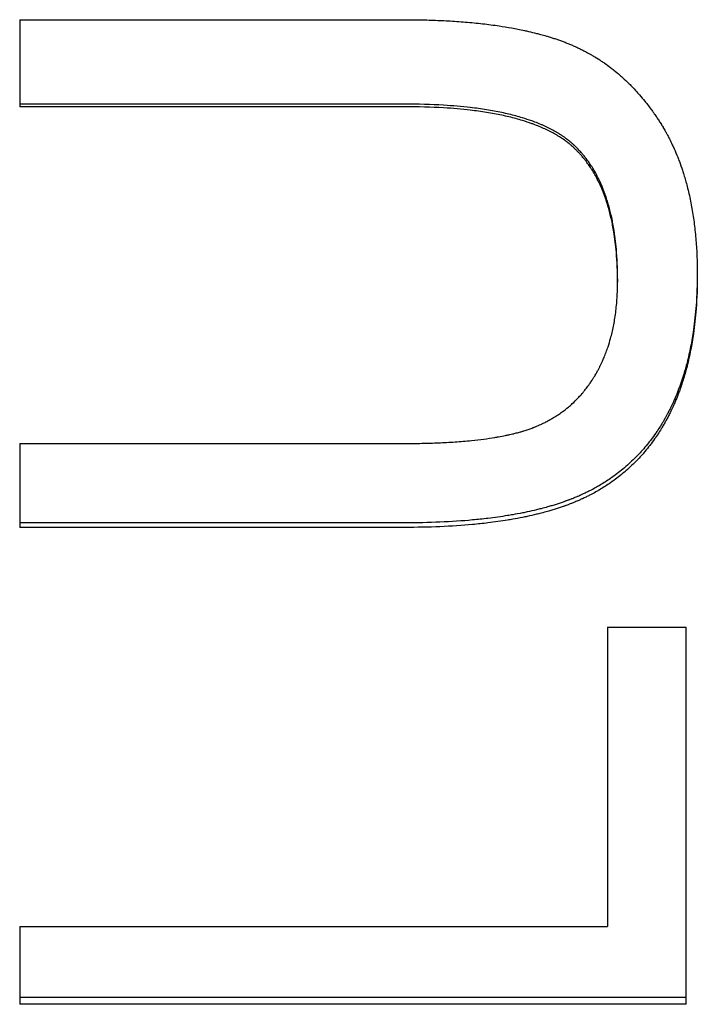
# Model space of a CAD drawing. Extents: x -0.05 to 5.95, y -2.42 to 2.42.
# Tile 4 of 12: x 0.64 to 1.12, y -1.06 to -0.35. Entities that reach past the tile are written whole.
import ezdxf

# ---------------------------------------------------------------- set-up
doc = ezdxf.new("R2010")
doc.units = 0
doc.header["$MEASUREMENT"] = 0
doc.layers.get('0').update_dxf_attribs({"linetype": 'CONTINUOUS'})

msp = doc.modelspace()

# ---------------------------------------------------------------- linework, layer by layer
for p, q in [((0.63518, -0.35062), (0.9125, -0.35062)), ((0.63518, -0.35062), (0.63518, -0.4133)), ((0.91213, -0.4133), (0.63518, -0.4133)), ((1.06579, -0.53722), (1.06579, -0.53969)), ((0.63518, -0.65582), (0.91213, -0.65582)), ((0.63518, -0.65582), (0.63518, -0.71627)), ((0.9125, -0.71627), (0.63518, -0.71627)), ((1.05848, -0.78808), (1.11518, -0.78808)), ((1.05848, -0.78808), (1.05848, -1.00357)), ((1.11518, -1.05972), (1.11518, -0.78808)), ((0.63518, -1.00357), (1.05848, -1.00357)), ((0.63518, -1.00357), (0.63518, -1.05972)), ((1.11518, -1.05972), (0.63518, -1.05972))]:
    msp.add_line(p, q)
for points, knots in [([(0.9125, -0.35062), (0.91687, -0.35062), (0.92117, -0.35066), (0.92538, -0.35075), (0.92959, -0.35084), (0.93372, -0.35097), (0.93776, -0.35115), (0.93979, -0.35123), (0.94179, -0.35133), (0.94377, -0.35144), (0.94798, -0.35168), (0.9521, -0.35196), (0.95612, -0.35229), (0.95825, -0.35247), (0.96036, -0.35266), (0.96244, -0.35286), (0.96659, -0.35327), (0.97065, -0.35373), (0.9746, -0.35425), (0.97657, -0.35451), (0.97852, -0.35478), (0.98044, -0.35507), (0.98347, -0.35552), (0.98644, -0.35601), (0.98934, -0.35653), (0.99252, -0.3571), (0.99563, -0.35771), (0.99866, -0.35837), (0.99967, -0.35859), (1.00067, -0.35881), (1.00166, -0.35904), (1.00364, -0.35949), (1.00559, -0.35997), (1.00751, -0.36046), (1.00846, -0.3607), (1.00941, -0.36095), (1.01035, -0.36121), (1.01176, -0.36159), (1.01315, -0.36198), (1.01453, -0.36239), (1.01498, -0.36252), (1.01544, -0.36266), (1.01589, -0.36279), (1.0168, -0.36307), (1.0177, -0.36334), (1.01858, -0.36363), (1.01903, -0.36377), (1.01947, -0.36391), (1.01991, -0.36405), (1.02082, -0.36435), (1.02172, -0.36465), (1.02261, -0.36496), (1.02307, -0.36512), (1.02353, -0.36528), (1.02398, -0.36544), (1.02489, -0.36576), (1.02579, -0.36608), (1.02668, -0.36642), (1.02712, -0.36658), (1.02756, -0.36675), (1.028, -0.36692), (1.02889, -0.36726), (1.02976, -0.3676), (1.03063, -0.36796), (1.03107, -0.36814), (1.0315, -0.36832), (1.03194, -0.3685), (1.0328, -0.36886), (1.03367, -0.36923), (1.03452, -0.36962), (1.03495, -0.36981), (1.03538, -0.37), (1.0358, -0.37019), (1.03665, -0.37058), (1.0375, -0.37098), (1.03834, -0.37139), (1.03876, -0.37159), (1.03918, -0.3718), (1.0396, -0.372), (1.04043, -0.37242), (1.04126, -0.37284), (1.04209, -0.37327), (1.0425, -0.37349), (1.04291, -0.37371), (1.04332, -0.37393), (1.04455, -0.37459), (1.04577, -0.37527), (1.04698, -0.37597), (1.04778, -0.37643), (1.04858, -0.37691), (1.04938, -0.37739), (1.05097, -0.37835), (1.05254, -0.37935), (1.05409, -0.38039), (1.05486, -0.3809), (1.05563, -0.38143), (1.05639, -0.38196), (1.05792, -0.38303), (1.05943, -0.38413), (1.06091, -0.38526), (1.06166, -0.38583), (1.0624, -0.38641), (1.06313, -0.38699), (1.0646, -0.38816), (1.06604, -0.38936), (1.06747, -0.3906), (1.06818, -0.39122), (1.06889, -0.39184), (1.06959, -0.39248), (1.071, -0.39375), (1.07238, -0.39505), (1.07374, -0.39639), (1.07443, -0.39706), (1.0751, -0.39774), (1.07577, -0.39842), (1.07712, -0.39979), (1.07844, -0.4012), (1.07974, -0.40264), (1.08039, -0.40336), (1.08104, -0.40408), (1.08168, -0.40482), (1.08296, -0.40629), (1.08423, -0.4078), (1.08547, -0.40934), (1.08609, -0.41011), (1.0867, -0.41089), (1.08731, -0.41167), (1.08823, -0.41285), (1.08913, -0.41405), (1.09002, -0.41527), (1.09032, -0.41567), (1.09062, -0.41608), (1.09091, -0.41649), (1.09136, -0.41711), (1.0918, -0.41773), (1.09223, -0.41835), (1.09238, -0.41856), (1.09252, -0.41877), (1.09267, -0.41898), (1.09296, -0.4194), (1.09325, -0.41982), (1.09353, -0.42024), (1.09368, -0.42045), (1.09382, -0.42066), (1.09396, -0.42088), (1.09425, -0.4213), (1.09453, -0.42173), (1.09482, -0.42216), (1.09496, -0.42237), (1.0951, -0.42259), (1.09524, -0.4228), (1.09552, -0.42323), (1.0958, -0.42367), (1.09608, -0.4241), (1.09622, -0.42432), (1.09636, -0.42454), (1.0965, -0.42475), (1.09678, -0.42519), (1.09706, -0.42563), (1.09733, -0.42607), (1.09747, -0.42629), (1.0976, -0.42652), (1.09774, -0.42674), (1.09801, -0.42718), (1.09828, -0.42763), (1.09855, -0.42807), (1.09868, -0.4283), (1.09882, -0.42852), (1.09895, -0.42875), (1.09921, -0.4292), (1.09948, -0.42965), (1.09974, -0.4301), (1.09987, -0.43033), (1.1, -0.43056), (1.10013, -0.43079), (1.10039, -0.43124), (1.10064, -0.4317), (1.1009, -0.43216), (1.10102, -0.43239), (1.10115, -0.43262), (1.10128, -0.43285), (1.10166, -0.43355), (1.10203, -0.43425), (1.1024, -0.43495), (1.10264, -0.43542), (1.10289, -0.43589), (1.10313, -0.43636), (1.10385, -0.43778), (1.10456, -0.43922), (1.10524, -0.44068), (1.1057, -0.44165), (1.10615, -0.44263), (1.10659, -0.44361), (1.10746, -0.44559), (1.10831, -0.4476), (1.10912, -0.44964), (1.10952, -0.45066), (1.10992, -0.45169), (1.1103, -0.45273), (1.11108, -0.45481), (1.11182, -0.45692), (1.11252, -0.45906), (1.11287, -0.46013), (1.11322, -0.46121), (1.11355, -0.4623), (1.1144, -0.46505), (1.11519, -0.46784), (1.11592, -0.47069), (1.11636, -0.47241), (1.11679, -0.47415), (1.11719, -0.47591), (1.118, -0.47943), (1.11872, -0.48302), (1.11937, -0.48669), (1.11969, -0.48852), (1.11999, -0.49038), (1.12027, -0.49225), (1.12084, -0.496), (1.12132, -0.49982), (1.12172, -0.50372), (1.12192, -0.50567), (1.1221, -0.50763), (1.12227, -0.50962), (1.12259, -0.51359), (1.12283, -0.51764), (1.12299, -0.52177), (1.12315, -0.52589), (1.12323, -0.53009), (1.12323, -0.53437)], [0, 0, 0, 0, 0.090582, 0.090582, 0.090582, 0.181164, 0.181164, 0.181164, 0.226455, 0.226455, 0.226455, 0.32266, 0.32266, 0.32266, 0.373575, 0.373575, 0.373575, 0.475403, 0.475403, 0.475403, 0.526317, 0.526317, 0.526317, 0.606568, 0.606568, 0.606568, 0.694577, 0.694577, 0.694577, 0.723913, 0.723913, 0.723913, 0.782586, 0.782586, 0.782586, 0.811923, 0.811923, 0.811923, 0.855928, 0.855928, 0.855928, 0.870596, 0.870596, 0.870596, 0.899932, 0.899932, 0.899932, 0.9146, 0.9146, 0.9146, 0.944894, 0.944894, 0.944894, 0.960519, 0.960519, 0.960519, 0.991769, 0.991769, 0.991769, 1.007394, 1.007394, 1.007394, 1.038644, 1.038644, 1.038644, 1.054269, 1.054269, 1.054269, 1.085519, 1.085519, 1.085519, 1.101144, 1.101144, 1.101144, 1.132394, 1.132394, 1.132394, 1.148019, 1.148019, 1.148019, 1.179269, 1.179269, 1.179269, 1.194894, 1.194894, 1.194894, 1.241769, 1.241769, 1.241769, 1.273019, 1.273019, 1.273019, 1.335519, 1.335519, 1.335519, 1.366769, 1.366769, 1.366769, 1.429269, 1.429269, 1.429269, 1.460519, 1.460519, 1.460519, 1.523019, 1.523019, 1.523019, 1.554269, 1.554269, 1.554269, 1.616769, 1.616769, 1.616769, 1.648019, 1.648019, 1.648019, 1.710519, 1.710519, 1.710519, 1.741769, 1.741769, 1.741769, 1.804269, 1.804269, 1.804269, 1.835519, 1.835519, 1.835519, 1.882394, 1.882394, 1.882394, 1.898019, 1.898019, 1.898019, 1.921456, 1.921456, 1.921456, 1.929269, 1.929269, 1.929269, 1.944894, 1.944894, 1.944894, 1.952706, 1.952706, 1.952706, 1.968331, 1.968331, 1.968331, 1.976144, 1.976144, 1.976144, 1.991769, 1.991769, 1.991769, 1.999581, 1.999581, 1.999581, 2.015206, 2.015206, 2.015206, 2.023019, 2.023019, 2.023019, 2.038644, 2.038644, 2.038644, 2.046456, 2.046456, 2.046456, 2.062081, 2.062081, 2.062081, 2.069894, 2.069894, 2.069894, 2.085519, 2.085519, 2.085519, 2.093331, 2.093331, 2.093331, 2.116769, 2.116769, 2.116769, 2.132394, 2.132394, 2.132394, 2.179269, 2.179269, 2.179269, 2.210519, 2.210519, 2.210519, 2.273019, 2.273019, 2.273019, 2.304269, 2.304269, 2.304269, 2.366769, 2.366769, 2.366769, 2.398019, 2.398019, 2.398019, 2.47683, 2.47683, 2.47683, 2.524391, 2.524391, 2.524391, 2.619512, 2.619512, 2.619512, 2.667073, 2.667073, 2.667073, 2.762195, 2.762195, 2.762195, 2.809756, 2.809756, 2.809756, 2.904878, 2.904878, 2.904878, 3, 3, 3, 3]), ([(1.06579, -0.53722), (1.06579, -0.52973), (1.0655, -0.52259), (1.06491, -0.5158), (1.06447, -0.5107), (1.06386, -0.50581), (1.06308, -0.50111), (1.06283, -0.49954), (1.06255, -0.498), (1.06226, -0.49648), (1.06167, -0.49343), (1.061, -0.49048), (1.06027, -0.48761), (1.0599, -0.48618), (1.05951, -0.48477), (1.05911, -0.48338), (1.0583, -0.4806), (1.05741, -0.47791), (1.05645, -0.47531), (1.05597, -0.47401), (1.05548, -0.47273), (1.05496, -0.47148), (1.05419, -0.46959), (1.05337, -0.46776), (1.05252, -0.46598), (1.05223, -0.46538), (1.05194, -0.46479), (1.05165, -0.46421), (1.05106, -0.46305), (1.05045, -0.4619), (1.04982, -0.46078), (1.04951, -0.46022), (1.04919, -0.45966), (1.04887, -0.45911), (1.04822, -0.45801), (1.04756, -0.45694), (1.04688, -0.45588), (1.04654, -0.45536), (1.04619, -0.45483), (1.04584, -0.45432), (1.04514, -0.45329), (1.04443, -0.45228), (1.04369, -0.45129), (1.04332, -0.4508), (1.04295, -0.45031), (1.04257, -0.44983), (1.042, -0.4491), (1.04143, -0.44839), (1.04084, -0.44769), (1.04064, -0.44746), (1.04045, -0.44723), (1.04025, -0.447), (1.03985, -0.44654), (1.03945, -0.44608), (1.03905, -0.44564), (1.03884, -0.44541), (1.03864, -0.44519), (1.03844, -0.44497), (1.03813, -0.44463), (1.03782, -0.4443), (1.03751, -0.44398), (1.0374, -0.44387), (1.0373, -0.44376), (1.03719, -0.44365), (1.03698, -0.44344), (1.03677, -0.44322), (1.03656, -0.44301), (1.03645, -0.4429), (1.03635, -0.4428), (1.03624, -0.44269), (1.03603, -0.44248), (1.03581, -0.44227), (1.0356, -0.44206), (1.03549, -0.44196), (1.03538, -0.44185), (1.03528, -0.44175), (1.03506, -0.44154), (1.03484, -0.44133), (1.03462, -0.44113), (1.03451, -0.44103), (1.0344, -0.44093), (1.03429, -0.44082), (1.03407, -0.44062), (1.03385, -0.44042), (1.03363, -0.44022), (1.03352, -0.44012), (1.03341, -0.44002), (1.03329, -0.43992), (1.03307, -0.43972), (1.03284, -0.43952), (1.03261, -0.43932), (1.0325, -0.43922), (1.03238, -0.43912), (1.03227, -0.43903), (1.03203, -0.43883), (1.0318, -0.43863), (1.03157, -0.43844), (1.03145, -0.43834), (1.03133, -0.43825), (1.03121, -0.43815), (1.03097, -0.43795), (1.03073, -0.43776), (1.03049, -0.43757), (1.03037, -0.43748), (1.03025, -0.43738), (1.03013, -0.43728), (1.02976, -0.437), (1.02939, -0.43672), (1.02901, -0.43644), (1.02876, -0.43625), (1.02851, -0.43606), (1.02825, -0.43588), (1.02775, -0.43551), (1.02723, -0.43514), (1.0267, -0.43478), (1.02644, -0.4346), (1.02617, -0.43442), (1.02591, -0.43424), (1.0251, -0.4337), (1.02428, -0.43318), (1.02344, -0.43266), (1.02288, -0.43231), (1.02231, -0.43197), (1.02174, -0.43163), (1.02058, -0.43096), (1.0194, -0.4303), (1.01818, -0.42966), (1.01757, -0.42934), (1.01695, -0.42903), (1.01632, -0.42872), (1.01507, -0.42809), (1.01378, -0.42749), (1.01246, -0.4269), (1.01179, -0.4266), (1.01113, -0.42631), (1.01045, -0.42603), (1.00909, -0.42545), (1.0077, -0.4249), (1.00628, -0.42436), (1.00557, -0.42409), (1.00485, -0.42382), (1.00412, -0.42356), (1.00194, -0.42278), (0.99968, -0.42203), (0.99734, -0.42133), (0.99578, -0.42085), (0.99419, -0.4204), (0.99257, -0.41996), (0.98932, -0.41908), (0.98593, -0.41828), (0.98241, -0.41753), (0.98065, -0.41716), (0.97886, -0.41681), (0.97704, -0.41647), (0.97338, -0.4158), (0.96959, -0.41519), (0.96567, -0.41465), (0.96371, -0.41438), (0.96171, -0.41413), (0.95969, -0.41389), (0.9536, -0.41318), (0.94721, -0.41263), (0.94052, -0.41222), (0.9316, -0.41168), (0.92213, -0.41141), (0.91213, -0.41141)], [0, 0, 0, 0, 0.166667, 0.166667, 0.166667, 0.291667, 0.291667, 0.291667, 0.333333, 0.333333, 0.333333, 0.416667, 0.416667, 0.416667, 0.458333, 0.458333, 0.458333, 0.541667, 0.541667, 0.541667, 0.583333, 0.583333, 0.583333, 0.645833, 0.645833, 0.645833, 0.666667, 0.666667, 0.666667, 0.708333, 0.708333, 0.708333, 0.729167, 0.729167, 0.729167, 0.770833, 0.770833, 0.770833, 0.791667, 0.791667, 0.791667, 0.833333, 0.833333, 0.833333, 0.854167, 0.854167, 0.854167, 0.885417, 0.885417, 0.885417, 0.895833, 0.895833, 0.895833, 0.916667, 0.916667, 0.916667, 0.927083, 0.927083, 0.927083, 0.942708, 0.942708, 0.942708, 0.947917, 0.947917, 0.947917, 0.958333, 0.958333, 0.958333, 0.963542, 0.963542, 0.963542, 0.973958, 0.973958, 0.973958, 0.979167, 0.979167, 0.979167, 0.989583, 0.989583, 0.989583, 0.994792, 0.994792, 0.994792, 1.005208, 1.005208, 1.005208, 1.010417, 1.010417, 1.010417, 1.020833, 1.020833, 1.020833, 1.026042, 1.026042, 1.026042, 1.036458, 1.036458, 1.036458, 1.041667, 1.041667, 1.041667, 1.052083, 1.052083, 1.052083, 1.057292, 1.057292, 1.057292, 1.072917, 1.072917, 1.072917, 1.083333, 1.083333, 1.083333, 1.104167, 1.104167, 1.104167, 1.114583, 1.114583, 1.114583, 1.145833, 1.145833, 1.145833, 1.166667, 1.166667, 1.166667, 1.208333, 1.208333, 1.208333, 1.229167, 1.229167, 1.229167, 1.270833, 1.270833, 1.270833, 1.291667, 1.291667, 1.291667, 1.333333, 1.333333, 1.333333, 1.354167, 1.354167, 1.354167, 1.416667, 1.416667, 1.416667, 1.458333, 1.458333, 1.458333, 1.541667, 1.541667, 1.541667, 1.583333, 1.583333, 1.583333, 1.666667, 1.666667, 1.666667, 1.708333, 1.708333, 1.708333, 1.833333, 1.833333, 1.833333, 2, 2, 2, 2]), ([(1.06579, -0.53969), (1.06579, -0.53216), (1.0655, -0.52499), (1.06491, -0.51816), (1.06447, -0.51305), (1.06386, -0.50813), (1.06308, -0.50341), (1.06283, -0.50184), (1.06255, -0.50028), (1.06226, -0.49876), (1.06167, -0.4957), (1.061, -0.49273), (1.06027, -0.48985), (1.0599, -0.48841), (1.05951, -0.48699), (1.05911, -0.4856), (1.0583, -0.4828), (1.05741, -0.4801), (1.05645, -0.47749), (1.05597, -0.47619), (1.05548, -0.4749), (1.05496, -0.47364), (1.05419, -0.47175), (1.05337, -0.46991), (1.05252, -0.46812), (1.05166, -0.46632), (1.05076, -0.46458), (1.04982, -0.46289), (1.04951, -0.46233), (1.04919, -0.46177), (1.04887, -0.46122), (1.04822, -0.46012), (1.04756, -0.45903), (1.04688, -0.45797), (1.04654, -0.45744), (1.04619, -0.45692), (1.04584, -0.4564), (1.04514, -0.45537), (1.04443, -0.45435), (1.04369, -0.45336), (1.04332, -0.45286), (1.04295, -0.45237), (1.04257, -0.45189), (1.042, -0.45116), (1.04143, -0.45045), (1.04084, -0.44975), (1.04025, -0.44904), (1.03966, -0.44836), (1.03905, -0.44768), (1.03854, -0.44712), (1.03803, -0.44656), (1.03751, -0.44602), (1.0374, -0.44591), (1.0373, -0.4458), (1.03719, -0.44569), (1.03688, -0.44536), (1.03656, -0.44504), (1.03624, -0.44472), (1.03603, -0.44451), (1.03581, -0.4443), (1.0356, -0.44409), (1.03528, -0.44377), (1.03495, -0.44346), (1.03462, -0.44315), (1.03451, -0.44305), (1.0344, -0.44295), (1.03429, -0.44285), (1.03407, -0.44264), (1.03385, -0.44244), (1.03363, -0.44224), (1.03352, -0.44214), (1.03341, -0.44204), (1.03329, -0.44194), (1.03307, -0.44174), (1.03284, -0.44154), (1.03261, -0.44134), (1.0325, -0.44124), (1.03238, -0.44114), (1.03227, -0.44104), (1.03203, -0.44084), (1.0318, -0.44065), (1.03157, -0.44045), (1.03145, -0.44035), (1.03133, -0.44026), (1.03121, -0.44016), (1.03097, -0.43996), (1.03073, -0.43977), (1.03049, -0.43958), (1.03037, -0.43948), (1.03025, -0.43939), (1.03013, -0.43929), (1.02976, -0.439), (1.02939, -0.43872), (1.02901, -0.43844), (1.02876, -0.43825), (1.02851, -0.43806), (1.02825, -0.43788), (1.02775, -0.4375), (1.02723, -0.43714), (1.0267, -0.43677), (1.02644, -0.43659), (1.02617, -0.43641), (1.02591, -0.43623), (1.0251, -0.43569), (1.02428, -0.43516), (1.02344, -0.43464), (1.02288, -0.4343), (1.02231, -0.43395), (1.02174, -0.43361), (1.02058, -0.43294), (1.0194, -0.43228), (1.01818, -0.43164), (1.01757, -0.43131), (1.01695, -0.431), (1.01632, -0.43068), (1.01507, -0.43006), (1.01378, -0.42945), (1.01246, -0.42886), (1.01179, -0.42856), (1.01113, -0.42827), (1.01045, -0.42798), (1.00909, -0.42741), (1.0077, -0.42685), (1.00628, -0.42631), (1.00557, -0.42603), (1.00485, -0.42577), (1.00412, -0.42551), (1.00194, -0.42472), (0.99968, -0.42397), (0.99734, -0.42326), (0.99578, -0.42278), (0.99419, -0.42233), (0.99257, -0.42189), (0.98932, -0.42101), (0.98593, -0.42019), (0.98241, -0.41945), (0.98065, -0.41908), (0.97886, -0.41872), (0.97704, -0.41838), (0.97338, -0.4177), (0.96959, -0.41709), (0.96567, -0.41655), (0.96371, -0.41628), (0.96171, -0.41603), (0.95969, -0.41579), (0.9536, -0.41508), (0.94721, -0.41452), (0.94052, -0.41411), (0.9316, -0.41357), (0.92213, -0.4133), (0.91213, -0.4133)], [0, 0, 0, 0, 0.166667, 0.166667, 0.166667, 0.291667, 0.291667, 0.291667, 0.333333, 0.333333, 0.333333, 0.416667, 0.416667, 0.416667, 0.458333, 0.458333, 0.458333, 0.541667, 0.541667, 0.541667, 0.583333, 0.583333, 0.583333, 0.645833, 0.645833, 0.645833, 0.708333, 0.708333, 0.708333, 0.729167, 0.729167, 0.729167, 0.770833, 0.770833, 0.770833, 0.791667, 0.791667, 0.791667, 0.833333, 0.833333, 0.833333, 0.854167, 0.854167, 0.854167, 0.885417, 0.885417, 0.885417, 0.916667, 0.916667, 0.916667, 0.942708, 0.942708, 0.942708, 0.947917, 0.947917, 0.947917, 0.963542, 0.963542, 0.963542, 0.973958, 0.973958, 0.973958, 0.989583, 0.989583, 0.989583, 0.994792, 0.994792, 0.994792, 1.005208, 1.005208, 1.005208, 1.010417, 1.010417, 1.010417, 1.020833, 1.020833, 1.020833, 1.026042, 1.026042, 1.026042, 1.036458, 1.036458, 1.036458, 1.041667, 1.041667, 1.041667, 1.052083, 1.052083, 1.052083, 1.057292, 1.057292, 1.057292, 1.072917, 1.072917, 1.072917, 1.083333, 1.083333, 1.083333, 1.104167, 1.104167, 1.104167, 1.114583, 1.114583, 1.114583, 1.145833, 1.145833, 1.145833, 1.166667, 1.166667, 1.166667, 1.208333, 1.208333, 1.208333, 1.229167, 1.229167, 1.229167, 1.270833, 1.270833, 1.270833, 1.291667, 1.291667, 1.291667, 1.333333, 1.333333, 1.333333, 1.354167, 1.354167, 1.354167, 1.416667, 1.416667, 1.416667, 1.458333, 1.458333, 1.458333, 1.541667, 1.541667, 1.541667, 1.583333, 1.583333, 1.583333, 1.666667, 1.666667, 1.666667, 1.708333, 1.708333, 1.708333, 1.833333, 1.833333, 1.833333, 2, 2, 2, 2]), ([(1.12323, -0.53317), (1.1232, -0.54117), (1.12291, -0.54889), (1.12235, -0.55634), (1.12189, -0.56242), (1.12126, -0.56833), (1.12044, -0.57404), (1.12015, -0.57608), (1.11984, -0.5781), (1.1195, -0.58009), (1.11883, -0.58408), (1.11807, -0.58798), (1.11721, -0.59178), (1.11679, -0.59368), (1.11634, -0.59555), (1.11586, -0.59741), (1.11513, -0.60029), (1.11434, -0.60313), (1.11349, -0.6059), (1.11319, -0.60689), (1.11288, -0.60788), (1.11256, -0.60886), (1.11192, -0.61082), (1.11126, -0.61275), (1.11057, -0.61465), (1.11022, -0.6156), (1.10987, -0.61655), (1.10951, -0.61748), (1.10879, -0.61935), (1.10804, -0.6212), (1.10726, -0.62301), (1.10687, -0.62392), (1.10648, -0.62482), (1.10608, -0.62571), (1.10547, -0.62705), (1.10485, -0.62837), (1.10422, -0.62968), (1.104, -0.63011), (1.10379, -0.63055), (1.10358, -0.63098), (1.10314, -0.63184), (1.10271, -0.6327), (1.10226, -0.63355), (1.10204, -0.63397), (1.10181, -0.63439), (1.10159, -0.63481), (1.10125, -0.63545), (1.1009, -0.63609), (1.10055, -0.63672), (1.10043, -0.63693), (1.10031, -0.63715), (1.10019, -0.63736), (1.09995, -0.63779), (1.0997, -0.63821), (1.09946, -0.63864), (1.09934, -0.63885), (1.09921, -0.63906), (1.09909, -0.63927), (1.09872, -0.6399), (1.09835, -0.64053), (1.09797, -0.64115), (1.09772, -0.64157), (1.09747, -0.64198), (1.09721, -0.64239), (1.09645, -0.64363), (1.09567, -0.64485), (1.09487, -0.64605), (1.09434, -0.64685), (1.09381, -0.64764), (1.09326, -0.64842), (1.09218, -0.64999), (1.09106, -0.65153), (1.08992, -0.65303), (1.08935, -0.65379), (1.08878, -0.65453), (1.08819, -0.65527), (1.08702, -0.65675), (1.08583, -0.65819), (1.08461, -0.6596), (1.08399, -0.66031), (1.08338, -0.66101), (1.08275, -0.6617), (1.08088, -0.66378), (1.07894, -0.66578), (1.07694, -0.66771), (1.07561, -0.669), (1.07426, -0.67026), (1.07287, -0.67149), (1.0701, -0.67395), (1.06722, -0.67628), (1.06423, -0.67849), (1.06274, -0.6796), (1.06122, -0.68067), (1.05967, -0.68171), (1.05735, -0.68328), (1.05496, -0.68478), (1.05252, -0.68621), (1.0517, -0.68668), (1.05088, -0.68715), (1.05005, -0.68761), (1.04881, -0.6883), (1.04755, -0.68898), (1.04628, -0.68963), (1.04586, -0.68985), (1.04543, -0.69007), (1.045, -0.69028), (1.04415, -0.69071), (1.04328, -0.69114), (1.04241, -0.69155), (1.04198, -0.69176), (1.04154, -0.69196), (1.04111, -0.69217), (1.04045, -0.69247), (1.03979, -0.69277), (1.03912, -0.69307), (1.0389, -0.69317), (1.03868, -0.69327), (1.03846, -0.69337), (1.03801, -0.69356), (1.03757, -0.69376), (1.03712, -0.69395), (1.03689, -0.69404), (1.03667, -0.69414), (1.03644, -0.69423), (1.03599, -0.69442), (1.03554, -0.69461), (1.03509, -0.6948), (1.03486, -0.69489), (1.03464, -0.69499), (1.03441, -0.69508), (1.03395, -0.69526), (1.0335, -0.69544), (1.03304, -0.69563), (1.03281, -0.69572), (1.03258, -0.69581), (1.03235, -0.6959), (1.03189, -0.69607), (1.03143, -0.69625), (1.03096, -0.69643), (1.03073, -0.69652), (1.03049, -0.6966), (1.03026, -0.69669), (1.02979, -0.69687), (1.02932, -0.69704), (1.02885, -0.69721), (1.02861, -0.6973), (1.02837, -0.69738), (1.02813, -0.69747), (1.02742, -0.69772), (1.0267, -0.69798), (1.02597, -0.69823), (1.02549, -0.69839), (1.025, -0.69856), (1.02451, -0.69872), (1.02354, -0.69905), (1.02255, -0.69937), (1.02155, -0.69969), (1.02105, -0.69984), (1.02055, -0.7), (1.02004, -0.70016), (1.01903, -0.70047), (1.01801, -0.70077), (1.01698, -0.70107), (1.01647, -0.70122), (1.01595, -0.70137), (1.01543, -0.70151), (1.01387, -0.70195), (1.01228, -0.70238), (1.01068, -0.7028), (1.0096, -0.70307), (1.00852, -0.70334), (1.00743, -0.70361), (1.00524, -0.70414), (1.00301, -0.70465), (1.00075, -0.70513), (0.99961, -0.70537), (0.99847, -0.70561), (0.99731, -0.70584), (0.995, -0.7063), (0.99265, -0.70675), (0.99025, -0.70716), (0.98906, -0.70737), (0.98785, -0.70758), (0.98663, -0.70777), (0.98204, -0.70852), (0.97729, -0.70918), (0.9724, -0.70977), (0.96881, -0.7102), (0.96514, -0.71059), (0.96138, -0.71093), (0.95388, -0.71162), (0.94605, -0.71214), (0.9379, -0.71248), (0.92976, -0.71283), (0.92129, -0.713), (0.9125, -0.713)], [0.009559, 0.009559, 0.009559, 0.009559, 0.194948, 0.194948, 0.194948, 0.346576, 0.346576, 0.346576, 0.400729, 0.400729, 0.400729, 0.509034, 0.509034, 0.509034, 0.563187, 0.563187, 0.563187, 0.64759, 0.64759, 0.64759, 0.67784, 0.67784, 0.67784, 0.738341, 0.738341, 0.738341, 0.768591, 0.768591, 0.768591, 0.829091, 0.829091, 0.829091, 0.859341, 0.859341, 0.859341, 0.904716, 0.904716, 0.904716, 0.919842, 0.919842, 0.919842, 0.950092, 0.950092, 0.950092, 0.965217, 0.965217, 0.965217, 0.988154, 0.988154, 0.988154, 0.995967, 0.995967, 0.995967, 1.011592, 1.011592, 1.011592, 1.019404, 1.019404, 1.019404, 1.042842, 1.042842, 1.042842, 1.058467, 1.058467, 1.058467, 1.105342, 1.105342, 1.105342, 1.136592, 1.136592, 1.136592, 1.199092, 1.199092, 1.199092, 1.230342, 1.230342, 1.230342, 1.292842, 1.292842, 1.292842, 1.324092, 1.324092, 1.324092, 1.417842, 1.417842, 1.417842, 1.480342, 1.480342, 1.480342, 1.605342, 1.605342, 1.605342, 1.667842, 1.667842, 1.667842, 1.761592, 1.761592, 1.761592, 1.792842, 1.792842, 1.792842, 1.839717, 1.839717, 1.839717, 1.855342, 1.855342, 1.855342, 1.886592, 1.886592, 1.886592, 1.902217, 1.902217, 1.902217, 1.925654, 1.925654, 1.925654, 1.933467, 1.933467, 1.933467, 1.949092, 1.949092, 1.949092, 1.956904, 1.956904, 1.956904, 1.972529, 1.972529, 1.972529, 1.980342, 1.980342, 1.980342, 1.995967, 1.995967, 1.995967, 2.003779, 2.003779, 2.003779, 2.019404, 2.019404, 2.019404, 2.027217, 2.027217, 2.027217, 2.042842, 2.042842, 2.042842, 2.050654, 2.050654, 2.050654, 2.074092, 2.074092, 2.074092, 2.089717, 2.089717, 2.089717, 2.120967, 2.120967, 2.120967, 2.136592, 2.136592, 2.136592, 2.167842, 2.167842, 2.167842, 2.183467, 2.183467, 2.183467, 2.230342, 2.230342, 2.230342, 2.261592, 2.261592, 2.261592, 2.324092, 2.324092, 2.324092, 2.355342, 2.355342, 2.355342, 2.417842, 2.417842, 2.417842, 2.449092, 2.449092, 2.449092, 2.566951, 2.566951, 2.566951, 2.653561, 2.653561, 2.653561, 2.826781, 2.826781, 2.826781, 3, 3, 3, 3]), ([(1.12323, -0.53437), (1.12323, -0.54285), (1.12294, -0.55102), (1.12235, -0.55889), (1.12189, -0.565), (1.12126, -0.57093), (1.12044, -0.57667), (1.12015, -0.57873), (1.11984, -0.58075), (1.1195, -0.58276), (1.11883, -0.58676), (1.11807, -0.59067), (1.11721, -0.59449), (1.11679, -0.5964), (1.11634, -0.59829), (1.11586, -0.60015), (1.11513, -0.60305), (1.11434, -0.60589), (1.11349, -0.60868), (1.11258, -0.61168), (1.1116, -0.61461), (1.11057, -0.61747), (1.11022, -0.61843), (1.10987, -0.61937), (1.10951, -0.62031), (1.10879, -0.62219), (1.10804, -0.62405), (1.10726, -0.62587), (1.10687, -0.62678), (1.10648, -0.62768), (1.10608, -0.62858), (1.10547, -0.62992), (1.10485, -0.63125), (1.10422, -0.63257), (1.104, -0.633), (1.10379, -0.63344), (1.10358, -0.63387), (1.10314, -0.63474), (1.10271, -0.6356), (1.10226, -0.63645), (1.10204, -0.63688), (1.10181, -0.6373), (1.10159, -0.63773), (1.10113, -0.63859), (1.10066, -0.63944), (1.10019, -0.64028), (1.09995, -0.64071), (1.0997, -0.64114), (1.09946, -0.64156), (1.09897, -0.64242), (1.09847, -0.64326), (1.09797, -0.64409), (1.09772, -0.64451), (1.09747, -0.64493), (1.09721, -0.64534), (1.09645, -0.64658), (1.09567, -0.6478), (1.09487, -0.64901), (1.09434, -0.64981), (1.09381, -0.65061), (1.09326, -0.6514), (1.09218, -0.65297), (1.09106, -0.65452), (1.08992, -0.65603), (1.08935, -0.65679), (1.08878, -0.65754), (1.08819, -0.65828), (1.08702, -0.65976), (1.08583, -0.66121), (1.08461, -0.66263), (1.08399, -0.66334), (1.08338, -0.66404), (1.08275, -0.66474), (1.08088, -0.66682), (1.07894, -0.66883), (1.07694, -0.67078), (1.07561, -0.67207), (1.07426, -0.67334), (1.07287, -0.67457), (1.0701, -0.67704), (1.06722, -0.67938), (1.06423, -0.6816), (1.06274, -0.68271), (1.06122, -0.68379), (1.05967, -0.68484), (1.05735, -0.68642), (1.05496, -0.68792), (1.05252, -0.68935), (1.0517, -0.68983), (1.05088, -0.6903), (1.05005, -0.69076), (1.04881, -0.69146), (1.04755, -0.69214), (1.04628, -0.6928), (1.04586, -0.69302), (1.04543, -0.69323), (1.045, -0.69345), (1.04415, -0.69388), (1.04328, -0.69431), (1.04241, -0.69472), (1.04198, -0.69493), (1.04154, -0.69514), (1.04111, -0.69534), (1.04045, -0.69565), (1.03979, -0.69595), (1.03912, -0.69625), (1.0389, -0.69635), (1.03868, -0.69645), (1.03846, -0.69655), (1.03801, -0.69674), (1.03757, -0.69694), (1.03712, -0.69713), (1.03689, -0.69723), (1.03667, -0.69732), (1.03644, -0.69742), (1.03599, -0.69761), (1.03554, -0.6978), (1.03509, -0.69799), (1.03486, -0.69808), (1.03464, -0.69817), (1.03441, -0.69827), (1.03395, -0.69845), (1.0335, -0.69864), (1.03304, -0.69882), (1.03281, -0.69891), (1.03258, -0.699), (1.03235, -0.69909), (1.03189, -0.69927), (1.03143, -0.69945), (1.03096, -0.69962), (1.03073, -0.69971), (1.03049, -0.6998), (1.03026, -0.69989), (1.02979, -0.70006), (1.02932, -0.70024), (1.02885, -0.70041), (1.02861, -0.7005), (1.02837, -0.70058), (1.02813, -0.70067), (1.02742, -0.70093), (1.0267, -0.70118), (1.02597, -0.70143), (1.02549, -0.7016), (1.025, -0.70176), (1.02451, -0.70193), (1.02354, -0.70226), (1.02255, -0.70258), (1.02155, -0.7029), (1.02105, -0.70305), (1.02055, -0.70321), (1.02004, -0.70337), (1.01903, -0.70368), (1.01801, -0.70399), (1.01698, -0.70429), (1.01647, -0.70444), (1.01595, -0.70458), (1.01543, -0.70473), (1.01387, -0.70517), (1.01228, -0.7056), (1.01068, -0.70602), (1.0096, -0.7063), (1.00852, -0.70657), (1.00743, -0.70684), (1.00524, -0.70737), (1.00301, -0.70788), (1.00075, -0.70837), (0.99961, -0.70861), (0.99847, -0.70885), (0.99731, -0.70908), (0.995, -0.70954), (0.99265, -0.70999), (0.99025, -0.71041), (0.98906, -0.71062), (0.98785, -0.71082), (0.98663, -0.71102), (0.98204, -0.71177), (0.97729, -0.71244), (0.9724, -0.71303), (0.96881, -0.71346), (0.96514, -0.71385), (0.96138, -0.71419), (0.95388, -0.71488), (0.94605, -0.7154), (0.9379, -0.71575), (0.92976, -0.7161), (0.92129, -0.71627), (0.9125, -0.71627)], [0, 0, 0, 0, 0.194948, 0.194948, 0.194948, 0.346576, 0.346576, 0.346576, 0.400729, 0.400729, 0.400729, 0.509034, 0.509034, 0.509034, 0.563187, 0.563187, 0.563187, 0.64759, 0.64759, 0.64759, 0.738341, 0.738341, 0.738341, 0.768591, 0.768591, 0.768591, 0.829091, 0.829091, 0.829091, 0.859341, 0.859341, 0.859341, 0.904716, 0.904716, 0.904716, 0.919842, 0.919842, 0.919842, 0.950092, 0.950092, 0.950092, 0.965217, 0.965217, 0.965217, 0.995967, 0.995967, 0.995967, 1.011592, 1.011592, 1.011592, 1.042842, 1.042842, 1.042842, 1.058467, 1.058467, 1.058467, 1.105342, 1.105342, 1.105342, 1.136592, 1.136592, 1.136592, 1.199092, 1.199092, 1.199092, 1.230342, 1.230342, 1.230342, 1.292842, 1.292842, 1.292842, 1.324092, 1.324092, 1.324092, 1.417842, 1.417842, 1.417842, 1.480342, 1.480342, 1.480342, 1.605342, 1.605342, 1.605342, 1.667842, 1.667842, 1.667842, 1.761592, 1.761592, 1.761592, 1.792842, 1.792842, 1.792842, 1.839717, 1.839717, 1.839717, 1.855342, 1.855342, 1.855342, 1.886592, 1.886592, 1.886592, 1.902217, 1.902217, 1.902217, 1.925654, 1.925654, 1.925654, 1.933467, 1.933467, 1.933467, 1.949092, 1.949092, 1.949092, 1.956904, 1.956904, 1.956904, 1.972529, 1.972529, 1.972529, 1.980342, 1.980342, 1.980342, 1.995967, 1.995967, 1.995967, 2.003779, 2.003779, 2.003779, 2.019404, 2.019404, 2.019404, 2.027217, 2.027217, 2.027217, 2.042842, 2.042842, 2.042842, 2.050654, 2.050654, 2.050654, 2.074092, 2.074092, 2.074092, 2.089717, 2.089717, 2.089717, 2.120967, 2.120967, 2.120967, 2.136592, 2.136592, 2.136592, 2.167842, 2.167842, 2.167842, 2.183467, 2.183467, 2.183467, 2.230342, 2.230342, 2.230342, 2.261592, 2.261592, 2.261592, 2.324092, 2.324092, 2.324092, 2.355342, 2.355342, 2.355342, 2.417842, 2.417842, 2.417842, 2.449092, 2.449092, 2.449092, 2.566951, 2.566951, 2.566951, 2.653561, 2.653561, 2.653561, 2.826781, 2.826781, 2.826781, 3, 3, 3, 3]), ([(0.91213, -0.65582), (0.91651, -0.65582), (0.92076, -0.65578), (0.9249, -0.65569), (0.92903, -0.65561), (0.93304, -0.65549), (0.93693, -0.65533), (0.93888, -0.65525), (0.94079, -0.65515), (0.94268, -0.65505), (0.9468, -0.65483), (0.95077, -0.65456), (0.9546, -0.65424), (0.95668, -0.65406), (0.95871, -0.65388), (0.96071, -0.65367), (0.96369, -0.65337), (0.96659, -0.65303), (0.96939, -0.65267), (0.97218, -0.6523), (0.97489, -0.6519), (0.97749, -0.65146), (0.97836, -0.65132), (0.97922, -0.65117), (0.98007, -0.65102), (0.98176, -0.65072), (0.98342, -0.6504), (0.98503, -0.65007), (0.98583, -0.6499), (0.98663, -0.64974), (0.98741, -0.64956), (0.98859, -0.6493), (0.98974, -0.64904), (0.99087, -0.64876), (0.99125, -0.64867), (0.99162, -0.64858), (0.99199, -0.64848), (0.9931, -0.6482), (0.99419, -0.64791), (0.99526, -0.64762), (0.99597, -0.64742), (0.99667, -0.64722), (0.99736, -0.64701), (0.9977, -0.64691), (0.99804, -0.6468), (0.99838, -0.6467), (0.99889, -0.64654), (0.99939, -0.64638), (0.99989, -0.64622), (1.00039, -0.64606), (1.00088, -0.6459), (1.00136, -0.64574), (1.00185, -0.64557), (1.00233, -0.6454), (1.0028, -0.64524), (1.00327, -0.64507), (1.00374, -0.6449), (1.0042, -0.64472), (1.00435, -0.64467), (1.00451, -0.64461), (1.00466, -0.64455), (1.00497, -0.64443), (1.00527, -0.64431), (1.00558, -0.6442), (1.00573, -0.64414), (1.00588, -0.64408), (1.00604, -0.64402), (1.00634, -0.64389), (1.00664, -0.64377), (1.00694, -0.64365), (1.00709, -0.64359), (1.00725, -0.64353), (1.0074, -0.64346), (1.00785, -0.64328), (1.00829, -0.64309), (1.00874, -0.64289), (1.00904, -0.64277), (1.00933, -0.64264), (1.00963, -0.6425), (1.01022, -0.64224), (1.0108, -0.64197), (1.01138, -0.6417), (1.01167, -0.64157), (1.01196, -0.64143), (1.01225, -0.64129), (1.01312, -0.64087), (1.01397, -0.64044), (1.01482, -0.64), (1.01538, -0.63971), (1.01594, -0.63941), (1.01649, -0.63911), (1.0176, -0.6385), (1.01869, -0.63787), (1.01977, -0.63722), (1.02031, -0.63689), (1.02084, -0.63656), (1.02137, -0.63622), (1.02242, -0.63555), (1.02346, -0.63486), (1.02448, -0.63415), (1.02499, -0.63379), (1.0255, -0.63343), (1.026, -0.63306), (1.02751, -0.63196), (1.02897, -0.63081), (1.0304, -0.62961), (1.03135, -0.62881), (1.03228, -0.62799), (1.03319, -0.62715), (1.03457, -0.62589), (1.0359, -0.62458), (1.03719, -0.62322), (1.03763, -0.62277), (1.03805, -0.62231), (1.03847, -0.62185), (1.03932, -0.62093), (1.04015, -0.61998), (1.04096, -0.61901), (1.04136, -0.61853), (1.04176, -0.61804), (1.04216, -0.61754), (1.04295, -0.61656), (1.04372, -0.61554), (1.04448, -0.61451), (1.04486, -0.614), (1.04523, -0.61348), (1.0456, -0.61295), (1.04616, -0.61216), (1.0467, -0.61136), (1.04723, -0.61055), (1.04741, -0.61027), (1.04759, -0.61), (1.04777, -0.60973), (1.04812, -0.60918), (1.04846, -0.60863), (1.04881, -0.60807), (1.04898, -0.60779), (1.04915, -0.60751), (1.04932, -0.60723), (1.04957, -0.60681), (1.04982, -0.60638), (1.05007, -0.60595), (1.05016, -0.60581), (1.05024, -0.60567), (1.05032, -0.60552), (1.05049, -0.60524), (1.05065, -0.60495), (1.05081, -0.60466), (1.05089, -0.60452), (1.05097, -0.60437), (1.05105, -0.60423), (1.05129, -0.60379), (1.05153, -0.60336), (1.05177, -0.60292), (1.05192, -0.60263), (1.05208, -0.60233), (1.05223, -0.60204), (1.05254, -0.60145), (1.05284, -0.60086), (1.05314, -0.60026), (1.05329, -0.59996), (1.05343, -0.59966), (1.05358, -0.59936), (1.05387, -0.59876), (1.05416, -0.59816), (1.05444, -0.59755), (1.05458, -0.59724), (1.05472, -0.59694), (1.05486, -0.59663), (1.05527, -0.59571), (1.05568, -0.59478), (1.05607, -0.59385), (1.05633, -0.59322), (1.05658, -0.59259), (1.05683, -0.59196), (1.05733, -0.59069), (1.05781, -0.58941), (1.05827, -0.58811), (1.0585, -0.58746), (1.05873, -0.58681), (1.05894, -0.58615), (1.0596, -0.58418), (1.06021, -0.58217), (1.06077, -0.58013), (1.06115, -0.57877), (1.0615, -0.57739), (1.06183, -0.57599), (1.06255, -0.57298), (1.06317, -0.5699), (1.06369, -0.56674), (1.06397, -0.56504), (1.06422, -0.56333), (1.06445, -0.56159), (1.0649, -0.55811), (1.06523, -0.55455), (1.06546, -0.5509), (1.06568, -0.54725), (1.06579, -0.54351), (1.06579, -0.53969)], [0, 0, 0, 0, 0.105502, 0.105502, 0.105502, 0.211003, 0.211003, 0.211003, 0.263754, 0.263754, 0.263754, 0.379005, 0.379005, 0.379005, 0.441505, 0.441505, 0.441505, 0.535255, 0.535255, 0.535255, 0.629005, 0.629005, 0.629005, 0.660255, 0.660255, 0.660255, 0.722755, 0.722755, 0.722755, 0.754005, 0.754005, 0.754005, 0.80088, 0.80088, 0.80088, 0.816505, 0.816505, 0.816505, 0.86338, 0.86338, 0.86338, 0.89463, 0.89463, 0.89463, 0.910255, 0.910255, 0.910255, 0.933692, 0.933692, 0.933692, 0.95713, 0.95713, 0.95713, 0.980567, 0.980567, 0.980567, 1.004005, 1.004005, 1.004005, 1.011817, 1.011817, 1.011817, 1.027442, 1.027442, 1.027442, 1.035255, 1.035255, 1.035255, 1.05088, 1.05088, 1.05088, 1.058692, 1.058692, 1.058692, 1.08213, 1.08213, 1.08213, 1.097755, 1.097755, 1.097755, 1.129005, 1.129005, 1.129005, 1.14463, 1.14463, 1.14463, 1.191505, 1.191505, 1.191505, 1.222755, 1.222755, 1.222755, 1.285255, 1.285255, 1.285255, 1.316505, 1.316505, 1.316505, 1.379005, 1.379005, 1.379005, 1.410255, 1.410255, 1.410255, 1.504005, 1.504005, 1.504005, 1.566505, 1.566505, 1.566505, 1.660255, 1.660255, 1.660255, 1.691505, 1.691505, 1.691505, 1.754005, 1.754005, 1.754005, 1.785255, 1.785255, 1.785255, 1.847755, 1.847755, 1.847755, 1.879005, 1.879005, 1.879005, 1.92588, 1.92588, 1.92588, 1.941505, 1.941505, 1.941505, 1.972755, 1.972755, 1.972755, 1.98838, 1.98838, 1.98838, 2.011817, 2.011817, 2.011817, 2.01963, 2.01963, 2.01963, 2.035255, 2.035255, 2.035255, 2.043067, 2.043067, 2.043067, 2.066505, 2.066505, 2.066505, 2.08213, 2.08213, 2.08213, 2.11338, 2.11338, 2.11338, 2.129005, 2.129005, 2.129005, 2.160255, 2.160255, 2.160255, 2.17588, 2.17588, 2.17588, 2.222755, 2.222755, 2.222755, 2.254005, 2.254005, 2.254005, 2.316505, 2.316505, 2.316505, 2.347755, 2.347755, 2.347755, 2.441505, 2.441505, 2.441505, 2.504005, 2.504005, 2.504005, 2.638754, 2.638754, 2.638754, 2.711003, 2.711003, 2.711003, 2.855502, 2.855502, 2.855502, 3, 3, 3, 3])]:
    msp.add_open_spline(points, degree=3, knots=knots)
for points in [[(0.91213, -0.41141), (0.81982, -0.41141), (0.7275, -0.41141), (0.63518, -0.41141)], [(0.9125, -0.713), (0.82006, -0.713), (0.72762, -0.713), (0.63518, -0.713)], [(1.11518, -1.05488), (0.95518, -1.05488), (0.79518, -1.05488), (0.63518, -1.05488)]]:
    msp.add_open_spline(points, degree=3)

doc.saveas('drawing.dxf')
